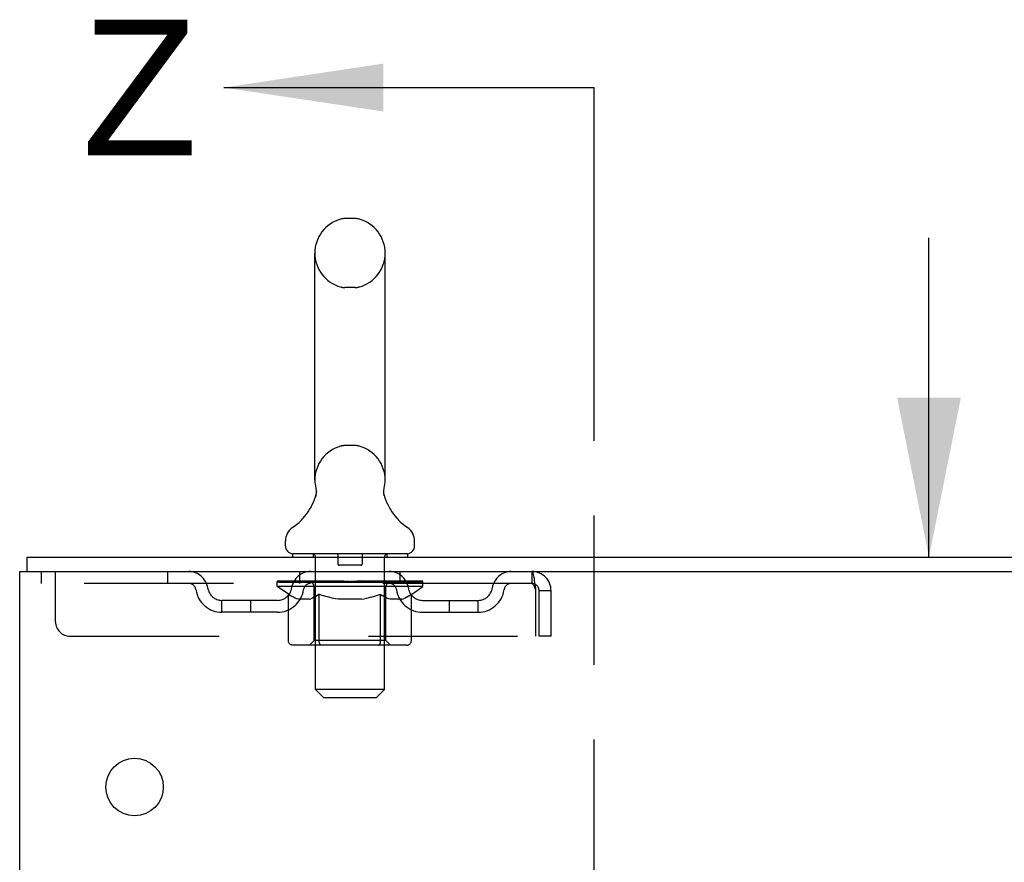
# Model space of a CAD drawing. Header units: inches. Extents: x 0 to 236, y 0 to 153.
# Tile 4 of 14: x 30.3 to 38.87, y 127.39 to 134.72. Entities that reach past the tile are written whole.
import ezdxf

# ---------------------------------------------------------------- set-up
doc = ezdxf.new("R2010")
doc.units = ezdxf.units.IN
doc.header["$LTSCALE"] = 12.986111
doc.header["$MEASUREMENT"] = 0
doc.linetypes.add('HIDDEN', pattern=[0.2, 0.1, -0.1])
doc.linetypes.add('PHANTOM', pattern=[0.8, 0.45, -0.05, 0.1, -0.05, 0.1, -0.05])
doc.layers.get('0').update_dxf_attribs({"linetype": 'CONTINUOUS'})
doc.layers.add('DEFAULT_2', color=8, linetype='HIDDEN')
doc.layers.add('DIMENSIONS', color=7, linetype='CONTINUOUS')
doc.styles.get("Standard").update_dxf_attribs({"font": 'arial.ttf'})
doc.dimstyles.new('DIMSTYLE_1', dxfattribs={"dimtxt": 1.041667, "dimasz": 1.388889, "dimexe": 0.09, "dimexo": 0.07, "dimgap": 0.0375, "dimtad": 0, "dimtih": 1, "dimtoh": 1, "dimzin": 4, "dimdsep": 46, "dimtxsty": 'Standard', "dimblk": '_FILLED', "dimblk1": '_FILLED', "dimblk2": '_FILLED', "dimcen": 0.09, "dimadec": 3, "dimazin": 1, "dimtfac": 1, "dimtdec": 3, "dimtofl": 0, "dimtmove": 0, "dimatfit": 3, "dimldrblk": '_FILLED', "dimfxl": 0, "dimtolj": 1, "dimtzin": 4, "dimarcsym": 0})
doc.dimstyles.get("Standard").update_dxf_attribs({"dimtxt": 1.180556, "dimasz": 1.388889, "dimexe": 0.09, "dimexo": 0.07, "dimgap": 0.09, "dimtad": 0, "dimtih": 1, "dimtoh": 1, "dimdec": 3, "dimzin": 4, "dimdsep": 46, "dimtxsty": 'Standard', "dimblk": '_FILLED', "dimblk1": '_FILLED', "dimblk2": '_FILLED', "dimcen": 0.09, "dimadec": 3, "dimazin": 1, "dimtp": 0.001, "dimtm": 0.001, "dimtfac": 1, "dimtdec": 3, "dimtofl": 0, "dimtmove": 0, "dimatfit": 3, "dimldrblk": '_FILLED', "dimfxl": 0, "dimtolj": 1, "dimtzin": 4, "dimarcsym": 0})

# ---------------------------------------------------------------- blocks, each defined once
blk = doc.blocks.new('_FILLED')
at = {"color": 0, "linetype": 'ByBlock'}
blk.add_solid([(0, 0), (-1, 0.2), (-1, -0.2)], dxfattribs=at)
blk = doc.blocks.new('XSEC_FILLED')
at = {"color": 0, "linetype": 'ByBlock'}
blk.add_solid([(0, 0), (-1, 0.15), (-1, -0.15)], dxfattribs=at)
blk = doc.blocks.new('*D25')
at = {"layer": 'DIMENSIONS', "color": 2, "linetype": 'Continuous'}
for p, q in [((38.2148, 130.0472), (38.2148, 132.825)), ((38.2148, 126.6722), (38.2148, 123.3617)), ((38.2148, 123.3617), (39.4301, 123.3617))]:
    blk.add_line(p, q, dxfattribs=at)
at = {"layer": 'DIMENSIONS', "color": 2, "linetype": 'Continuous', "xscale": 1.3888888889, "yscale": 1.3888888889, "zscale": 1.3888888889}
for p, rotation in [((38.2148, 130.0472), 270), ((38.2148, 126.6722), 90)]:
    blk.add_blockref('_FILLED', p, dxfattribs=dict(at, rotation=rotation))
at = {"layer": 'DIMENSIONS', "color": 2, "linetype": 'Continuous', "insert": (39.9509, 123.8826), "char_height": 1.04167, "width": 2.8307, "attachment_point": 1, "line_spacing_factor": 0.9}
blk.add_mtext('3.38', dxfattribs=at)

msp = doc.modelspace()

# ---------------------------------------------------------------- linework, layer by layer
at = {"color": 7, "linetype": 'PHANTOM'}
msp.add_line((35.3005, 37.5583), (35.3005, 134.1325), dxfattribs=at)
at = {"color": 7, "linetype": 'Continuous'}
for p, q in [((33.2193, 132.9927), (33.1318, 132.9927)), ((32.8695, 130.7177), (32.8695, 132.6927)), ((33.4815, 130.7177), (33.4815, 132.6927)), ((33.4697, 130.6187), (33.4699, 130.6238)), ((33.4697, 130.6137), (33.4697, 130.6188)), ((33.4698, 130.6087), (33.4697, 130.6138)), ((33.4701, 130.6038), (33.4698, 130.6088)), ((33.4699, 130.6237), (33.4703, 130.6287)), ((33.4703, 130.6287), (33.4709, 130.6337)), ((33.4709, 130.6336), (33.4716, 130.6386)), ((33.4725, 130.6435), (33.4734, 130.6478)), ((32.8757, 130.5746), (32.8742, 130.5699)), ((33.4706, 130.5988), (33.4701, 130.6038)), ((33.4712, 130.5939), (33.4706, 130.5989)), ((33.472, 130.589), (33.4712, 130.594)), ((33.4729, 130.5848), (33.472, 130.5891)), ((33.4738, 130.5806), (33.4729, 130.5848)), ((32.613, 130.1462), (32.613, 130.1856)), ((33.738, 130.1462), (33.738, 130.1856)), ((30.363, 130.0472), (30.363, 129.9222)), ((30.363, 130.0472), (48.0505, 130.0472)), ((32.6755, 130.0772), (32.6755, 130.0472)), ((33.6755, 130.0772), (32.6755, 130.0772)), ((33.6755, 130.0772), (33.6755, 130.0472)), ((30.3005, 40.1722), (30.3005, 129.9222)), ((30.3005, 129.9222), (48.0505, 129.9222))]:
    msp.add_line(p, q, dxfattribs=at)
for points in [[(32.8776, 130.6478), (32.8786, 130.6436), (32.8795, 130.6387), (32.8802, 130.6338), (32.8808, 130.6288), (32.8812, 130.6239), (32.8814, 130.6189), (32.8814, 130.6139), (32.8813, 130.6089), (32.881, 130.604), (32.8805, 130.599), (32.8799, 130.5941), (32.8791, 130.5892), (32.8781, 130.5843), (32.877, 130.5794), (32.8757, 130.5746)], [(33.4716, 130.6386), (33.4725, 130.6435), (33.4734, 130.6478)]]:
    msp.add_lwpolyline(points, dxfattribs=at)
msp.add_circle((31.3005, 128.0472), 0.25, dxfattribs=at)
for centre, radius, start, end in [((33.1755, 132.6927), 0.306, 105.63034, 180), ((33.1318, 132.849), 0.1437, 90, 105.63034), ((33.2193, 132.849), 0.1437, 74.36966, 90), ((33.1755, 132.6927), 0.306, 0, 74.36966), ((33.1755, 130.7177), 0.306, 180, 193.20532), ((33.1755, 130.7177), 0.306, 346.79468, 360), ((32.3776, 130.734), 0.523, 304.66237, 347.23895), ((33.9735, 130.734), 0.523, 192.7611, 235.33763), ((32.7568, 130.1856), 0.1438, 124.66237, 180), ((33.5943, 130.1856), 0.1438, 360, 55.33763), ((32.682, 130.1462), 0.069, 180, 265), ((33.669, 130.1462), 0.069, 275, 360)]:
    msp.add_arc(centre, radius, start, end, dxfattribs=at)
at = {"layer": 'DEFAULT_2', "color": 8, "linetype": 'HIDDEN'}
for p, q in [((33.2193, 132.3927), (33.1318, 132.3927)), ((33.2193, 131.0177), (33.1318, 131.0177)), ((32.8555, 130.0772), (32.8555, 130.0472)), ((32.8755, 128.8962), (32.8755, 130.0472)), ((33.0705, 130.0672), (33.0705, 129.9872)), ((33.2805, 130.0672), (33.2805, 129.9872)), ((33.4755, 128.8962), (33.4755, 130.0472)), ((33.4955, 130.0772), (33.4955, 130.0472)), ((30.488, 129.9222), (30.488, 129.8182)), ((30.613, 129.4847), (30.613, 129.9222)), ((31.588, 129.9222), (31.588, 129.8182)), ((32.738, 129.8182), (32.738, 129.9222)), ((33.2705, 129.9772), (33.0805, 129.9772)), ((33.613, 129.8182), (33.613, 129.9222)), ((34.7585, 129.9222), (34.7585, 129.8182)), ((32.5434, 129.8323), (32.5434, 129.837)), ((32.6636, 129.8357), (32.5434, 129.837)), ((32.5519, 129.8326), (32.5519, 129.8392)), ((32.5805, 129.8326), (32.5805, 129.8392)), ((32.6271, 129.8326), (32.6271, 129.8392)), ((32.6636, 129.8323), (32.6636, 129.8357)), ((32.6904, 129.8326), (32.6904, 129.8392)), ((32.7685, 129.8326), (32.7685, 129.8392)), ((32.8029, 129.8293), (32.8029, 129.8365)), ((32.8589, 129.8326), (32.8589, 129.8392)), ((32.8764, 129.8293), (32.8764, 129.8377)), ((32.959, 129.8326), (32.959, 129.8392)), ((32.9651, 129.8293), (32.9651, 129.8385)), ((33.0611, 129.8323), (33.1755, 129.8392)), ((33.0656, 129.8326), (33.0656, 129.8392)), ((33.0661, 129.8391), (33.0656, 129.8392)), ((33.0661, 129.8326), (33.0661, 129.8391)), ((33.1755, 129.8326), (33.1755, 129.8392)), ((33.1755, 129.8392), (33.29, 129.8323)), ((33.285, 129.8391), (33.2855, 129.8392)), ((33.285, 129.8326), (33.285, 129.8391)), ((33.2855, 129.8326), (33.2855, 129.8392)), ((33.386, 129.8293), (33.386, 129.8385)), ((33.3921, 129.8326), (33.3921, 129.8392)), ((33.4747, 129.8293), (33.4747, 129.8377)), ((33.4922, 129.8326), (33.4922, 129.8392)), ((33.5482, 129.8293), (33.5482, 129.8365)), ((33.5826, 129.8326), (33.5826, 129.8392)), ((33.6606, 129.8326), (33.6606, 129.8392)), ((33.724, 129.8326), (33.724, 129.8392)), ((33.7706, 129.8326), (33.7706, 129.8392)), ((33.7992, 129.8326), (33.7992, 129.8392)), ((33.8088, 129.7925), (33.8088, 129.8392)), ((34.7585, 129.8182), (30.488, 129.8182)), ((32.5423, 129.7925), (32.5423, 129.8326)), ((32.5423, 129.8323), (32.8486, 129.8323)), ((32.6391, 129.7247), (32.5423, 129.7925)), ((33.8088, 129.7925), (32.5423, 129.7925)), ((32.5606, 129.8293), (32.5606, 129.8326)), ((32.5606, 129.8293), (33.7905, 129.8293)), ((32.5694, 129.8293), (32.5694, 129.8326)), ((32.5704, 129.8293), (32.5704, 129.8326)), ((32.5967, 129.8293), (32.5967, 129.8326)), ((32.5986, 129.8293), (32.5986, 129.8326)), ((32.6416, 129.8293), (32.6416, 129.8326)), ((32.6443, 129.8293), (32.6443, 129.8326)), ((32.6918, 129.8293), (32.6918, 129.8323)), ((32.6925, 129.8293), (32.6925, 129.8323)), ((32.6955, 129.8293), (32.6955, 129.8323)), ((32.7027, 129.8293), (32.7027, 129.8326)), ((32.7028, 129.8293), (32.7028, 129.8323)), ((32.7062, 129.8293), (32.7062, 129.8326)), ((32.7095, 129.8293), (32.7095, 129.8333)), ((32.7138, 129.8293), (32.7138, 129.8323)), ((32.7281, 129.8293), (32.7281, 129.8323)), ((32.7462, 129.8293), (32.7462, 129.8323)), ((32.7467, 129.8293), (32.7467, 129.835)), ((32.767, 129.8293), (32.767, 129.8323)), ((32.767, 129.8293), (32.767, 129.8323)), ((32.7782, 129.8293), (32.7782, 129.8326)), ((32.7823, 129.8293), (32.7823, 129.8326)), ((32.7916, 129.8293), (32.7916, 129.8323)), ((32.8183, 129.8293), (32.8183, 129.8323)), ((32.8214, 129.8293), (32.8214, 129.8323)), ((32.8486, 129.8293), (32.8486, 129.8323)), ((32.9156, 129.8323), (32.8536, 129.8323)), ((32.8628, 129.3207), (32.8628, 129.7894)), ((32.8657, 129.8293), (32.8657, 129.8326)), ((32.8704, 129.8293), (32.8704, 129.8326)), ((32.8805, 129.8293), (32.8805, 129.8323)), ((32.8915, 129.8293), (32.8915, 129.8323)), ((32.9156, 129.8293), (32.9156, 129.8323)), ((32.9905, 129.8323), (32.9314, 129.8323)), ((32.9517, 129.8293), (32.9517, 129.8323)), ((32.9627, 129.8293), (32.9627, 129.8326)), ((32.9677, 129.8293), (32.9677, 129.8326)), ((32.9752, 129.8293), (32.9752, 129.8327)), ((32.9905, 129.8293), (32.9905, 129.8323)), ((33.071, 129.8323), (33.0165, 129.8323)), ((33.0297, 129.8293), (33.0297, 129.8323)), ((33.0661, 129.8293), (33.0661, 129.8326)), ((33.07, 129.8293), (33.07, 129.8328)), ((33.071, 129.8293), (33.071, 129.8323)), ((33.0714, 129.8293), (33.0714, 129.8326)), ((33.1547, 129.8323), (33.1065, 129.8323)), ((33.112, 129.8293), (33.112, 129.8323)), ((33.1547, 129.8293), (33.1547, 129.8323)), ((33.173, 129.8327), (33.1728, 129.8326)), ((33.1728, 129.8293), (33.1728, 129.8326)), ((33.173, 129.8293), (33.173, 129.8327)), ((33.1781, 129.8293), (33.1781, 129.8327)), ((33.1781, 129.8327), (33.1782, 129.8326)), ((33.1782, 129.8293), (33.1782, 129.8326)), ((33.1964, 129.8293), (33.1964, 129.8323)), ((33.1964, 129.8323), (33.2446, 129.8323)), ((33.239, 129.8293), (33.239, 129.8323)), ((33.2797, 129.8293), (33.2797, 129.8326)), ((33.2801, 129.8293), (33.2801, 129.8323)), ((33.2801, 129.8323), (33.3346, 129.8323)), ((33.2811, 129.8293), (33.2811, 129.8328)), ((33.285, 129.8293), (33.285, 129.8326)), ((33.3214, 129.8293), (33.3214, 129.8323)), ((33.3606, 129.8293), (33.3606, 129.8323)), ((33.3606, 129.8323), (33.4197, 129.8323)), ((33.3759, 129.8293), (33.3759, 129.8327)), ((33.3833, 129.8293), (33.3833, 129.8326)), ((33.3884, 129.8293), (33.3884, 129.8326)), ((33.3994, 129.8293), (33.3994, 129.8323)), ((33.4355, 129.8293), (33.4355, 129.8323)), ((33.4355, 129.8323), (33.4974, 129.8323)), ((33.4596, 129.8293), (33.4596, 129.8323)), ((33.4705, 129.8293), (33.4705, 129.8323)), ((33.4807, 129.8293), (33.4807, 129.8326)), ((33.4854, 129.8293), (33.4854, 129.8326)), ((33.4883, 129.3207), (33.4883, 129.7894)), ((33.5024, 129.8293), (33.5024, 129.8323)), ((33.5025, 129.8323), (33.7038, 129.8323)), ((33.5297, 129.8293), (33.5297, 129.8323)), ((33.5327, 129.8293), (33.5327, 129.8323)), ((33.5595, 129.8293), (33.5595, 129.8323)), ((33.5688, 129.8293), (33.5688, 129.8326)), ((33.5729, 129.8293), (33.5729, 129.8326)), ((33.584, 129.8293), (33.584, 129.8323)), ((33.5841, 129.8293), (33.5841, 129.8323)), ((33.6044, 129.8293), (33.6044, 129.835)), ((33.6049, 129.8293), (33.6049, 129.8323)), ((33.623, 129.8293), (33.623, 129.8323)), ((33.6372, 129.8293), (33.6372, 129.8323)), ((33.6416, 129.8293), (33.6416, 129.8333)), ((33.6449, 129.8293), (33.6449, 129.8326)), ((33.6483, 129.8293), (33.6483, 129.8323)), ((33.6484, 129.8293), (33.6484, 129.8326)), ((33.6556, 129.8293), (33.6556, 129.8323)), ((33.6585, 129.8293), (33.6585, 129.8323)), ((33.6593, 129.8293), (33.6593, 129.8323)), ((33.7068, 129.8293), (33.7068, 129.8326)), ((33.7095, 129.8293), (33.7095, 129.8326)), ((33.7095, 129.723), (33.8088, 129.7925)), ((33.7525, 129.8293), (33.7525, 129.8326)), ((33.7544, 129.8293), (33.7544, 129.8326)), ((33.7807, 129.8293), (33.7807, 129.8326)), ((33.7817, 129.8293), (33.7817, 129.8326)), ((33.7905, 129.8293), (33.7905, 129.8326)), ((34.7609, 129.8178), (34.7585, 129.8182)), ((34.7915, 129.7552), (34.7915, 129.3597)), ((34.8215, 129.3597), (34.8215, 129.7552)), ((34.9255, 129.7552), (34.8215, 129.7552)), ((34.9255, 129.3597), (34.9255, 129.7552)), ((32.061, 129.5672), (32.061, 129.6712)), ((32.5439, 129.6712), (32.061, 129.6712)), ((32.311, 129.5672), (32.311, 129.6712)), ((32.6391, 129.318), (32.6391, 129.7247)), ((32.6391, 129.7247), (32.6541, 129.7146)), ((32.6689, 129.7057), (32.654, 129.7147)), ((32.6834, 129.6978), (32.6687, 129.7058)), ((32.6978, 129.6911), (32.6832, 129.698)), ((32.7121, 129.6855), (32.6975, 129.6912)), ((32.7263, 129.681), (32.7119, 129.6855)), ((32.8202, 129.681), (32.7263, 129.681)), ((32.8202, 129.681), (32.8344, 129.6855)), ((32.8487, 129.6911), (32.8343, 129.6854)), ((32.863, 129.6978), (32.8485, 129.691)), ((32.8774, 129.7056), (32.8627, 129.6977)), ((32.892, 129.7144), (32.8771, 129.7055)), ((32.9067, 129.7243), (32.8918, 129.7143)), ((32.9067, 129.318), (32.9067, 129.7243)), ((32.9067, 129.7243), (32.936, 129.7144)), ((32.9647, 129.7056), (32.9357, 129.7145)), ((32.993, 129.6979), (32.9643, 129.7058)), ((33.021, 129.6912), (32.9925, 129.698)), ((33.0489, 129.6856), (33.0206, 129.6913)), ((33.0765, 129.681), (33.0486, 129.6856)), ((33.2745, 129.681), (33.0765, 129.681)), ((33.2745, 129.681), (33.3021, 129.6855)), ((33.3297, 129.6911), (33.3018, 129.6855)), ((33.3574, 129.6977), (33.3293, 129.691)), ((33.3852, 129.7053), (33.3569, 129.6976)), ((33.4134, 129.7139), (33.3848, 129.7052)), ((33.4419, 129.7234), (33.4131, 129.7138)), ((33.4419, 129.318), (33.4419, 129.7234)), ((33.4419, 129.7234), (33.4561, 129.7139)), ((33.47, 129.7053), (33.4559, 129.7139)), ((33.4837, 129.6978), (33.4698, 129.7054)), ((33.4972, 129.6912), (33.4834, 129.6979)), ((33.5107, 129.6856), (33.497, 129.6913)), ((33.5241, 129.681), (33.5106, 129.6856)), ((33.6279, 129.681), (33.5241, 129.681)), ((33.6279, 129.681), (33.6414, 129.6856)), ((33.6548, 129.6912), (33.6412, 129.6855)), ((33.6683, 129.6977), (33.6546, 129.6911)), ((33.6819, 129.7052), (33.6681, 129.6976)), ((33.6956, 129.7136), (33.6817, 129.7051)), ((33.7095, 129.723), (33.6955, 129.7135)), ((33.7095, 129.318), (33.7095, 129.723)), ((33.8071, 129.6712), (34.2901, 129.6712)), ((34.0401, 129.5672), (34.0401, 129.6712)), ((34.2901, 129.5672), (34.2901, 129.6712)), ((32.5439, 129.5672), (32.061, 129.5672)), ((33.8071, 129.5672), (34.2901, 129.5672)), ((30.738, 129.3597), (34.7915, 129.3597)), ((34.9255, 129.3597), (34.8215, 129.3597)), ((33.6667, 129.2809), (32.6819, 129.2809)), ((32.8628, 129.3207), (32.823, 129.2809)), ((33.4883, 129.3207), (32.8628, 129.3207)), ((33.4205, 129.2809), (33.4231, 129.2812)), ((33.4281, 129.2834), (33.4306, 129.2853)), ((33.4306, 129.2853), (33.4329, 129.2877)), ((33.4883, 129.3207), (33.5281, 129.2809)), ((32.9445, 128.8272), (32.8755, 128.8962)), ((33.4755, 128.8962), (32.8755, 128.8962)), ((33.4065, 128.8272), (33.4755, 128.8962)), ((32.9445, 128.8272), (33.4065, 128.8272))]:
    msp.add_line(p, q, dxfattribs=at)
for points in [[(34.7585, 129.9222), (34.7609, 129.9212), (34.7633, 129.918), (34.7656, 129.9129), (34.768, 129.9057), (34.7703, 129.8966), (34.7727, 129.8858), (34.775, 129.8733), (34.7774, 129.8594), (34.7798, 129.8441), (34.7821, 129.8277), (34.7845, 129.8104), (34.7868, 129.7924), (34.7892, 129.7739), (34.7915, 129.7552)], [(34.7609, 129.8178), (34.7633, 129.8167), (34.7656, 129.8147), (34.768, 129.812), (34.7703, 129.8086), (34.7727, 129.8045), (34.775, 129.7998), (34.7774, 129.7945), (34.7798, 129.7887), (34.7821, 129.7826), (34.7845, 129.776), (34.7868, 129.7692), (34.7892, 129.7623), (34.7915, 129.7552)], [(32.6819, 129.2809), (32.6768, 129.2812), (32.6717, 129.282), (32.6666, 129.2834), (32.6618, 129.2853), (32.6572, 129.2877), (32.6529, 129.2908), (32.649, 129.2943), (32.6457, 129.2983), (32.6429, 129.3027), (32.6409, 129.3075), (32.6396, 129.3127), (32.6391, 129.318)], [(32.9281, 129.2809), (32.9255, 129.2812), (32.923, 129.282), (32.9205, 129.2834), (32.918, 129.2853), (32.9157, 129.2877), (32.9136, 129.2908), (32.9117, 129.2943), (32.91, 129.2983), (32.9086, 129.3027), (32.9076, 129.3075), (32.907, 129.3127), (32.9067, 129.318)], [(33.4231, 129.2812), (33.4256, 129.282), (33.4281, 129.2834)], [(33.4329, 129.2877), (33.435, 129.2908), (33.437, 129.2943), (33.4386, 129.2983), (33.44, 129.3027)], [(33.435, 129.2908), (33.437, 129.2943), (33.4386, 129.2983)], [(33.44, 129.3027), (33.441, 129.3075), (33.4417, 129.3127), (33.4419, 129.318)], [(33.441, 129.3075), (33.4417, 129.3127), (33.4419, 129.318)], [(33.6667, 129.2809), (33.6718, 129.2812), (33.6769, 129.282), (33.682, 129.2834), (33.6868, 129.2853), (33.6915, 129.2877), (33.6958, 129.2908), (33.6996, 129.2943), (33.703, 129.2983), (33.7057, 129.3027), (33.7078, 129.3075), (33.7091, 129.3127), (33.7095, 129.318)]]:
    msp.add_lwpolyline(points, dxfattribs=at)
for centre, radius, start, end in [((33.1755, 132.6927), 0.306, 180, 254.36966), ((33.1755, 132.6927), 0.306, 285.63034, 360), ((33.1318, 132.5365), 0.1437, 254.36966, 270), ((33.2193, 132.5365), 0.1437, 270, 285.63034), ((33.1755, 130.7177), 0.306, 105.63034, 180), ((33.1318, 130.874), 0.1437, 90, 105.63034), ((33.2193, 130.874), 0.1437, 74.36966, 90), ((33.1755, 130.7177), 0.306, 0, 74.36966), ((32.682, 130.1462), 0.069, 265, 270), ((32.8455, 130.0472), 0.03, 0, 90), ((33.0605, 130.0672), 0.01, 0, 90), ((33.2905, 130.0672), 0.01, 90, 180), ((33.5055, 130.0472), 0.03, 90, 180), ((33.669, 130.1462), 0.069, 270, 275), ((31.7719, 129.7552), 0.167, 8.07163, 90), ((32.833, 129.7552), 0.167, 90, 171.92837), ((33.0805, 129.9872), 0.01, 180, 270), ((33.2705, 129.9872), 0.01, 270, 360), ((33.518, 129.7552), 0.167, 8.07163, 90), ((34.5792, 129.7552), 0.167, 90, 171.92837), ((34.7585, 129.7552), 0.167, 0, 90), ((31.7723, 129.7557), 0.0625, 7.98631, 90), ((32.061, 129.7962), 0.229, 187.98631, 270), ((32.061, 129.7962), 0.125, 188.07163, 270), ((32.5439, 129.7962), 0.125, 270, 351.92837), ((32.5439, 129.7962), 0.229, 270, 352.01369), ((32.8326, 129.7557), 0.0625, 90, 172.01369), ((32.823, 129.7894), 0.0398, 0, 89.99999), ((33.5281, 129.7894), 0.0398, 90.00001, 180), ((33.5185, 129.7557), 0.0625, 7.98631, 90), ((33.8071, 129.7962), 0.229, 187.98631, 270), ((33.8071, 129.7962), 0.125, 188.07163, 270), ((34.2901, 129.7962), 0.125, 270, 351.92837), ((34.2901, 129.7962), 0.229, 270, 352.01369), ((34.5788, 129.7557), 0.0625, 90, 172.01369), ((34.7585, 129.7552), 0.063, 0, 90), ((30.738, 129.4847), 0.125, 180, 270)]:
    msp.add_arc(centre, radius, start, end, dxfattribs=at)
for centre, major_axis, ratio, start_param, end_param in [((33.1755, 129.8392), (0.6333, 0.0067), 0.05963, 9.249616, 9.431313), ((33.1755, 129.8392), (0.6333, 0), 0.060556, -3.083241, -2.96706), ((33.1755, 129.8392), (0.6333, 0.0132), 0.05688, 2.791345, 2.965878), ((32.5666, 129.8273), (0.1981, -0.0021), 0.05963, 0.605815, 1.645666), ((32.4981, 129.8273), (0.1981, 0.0021), 0.05963, 0.25549, 1.295341), ((33.1755, 129.8392), (0.6333, -0.0067), 0.05963, -2.96643, -2.791898), ((33.1755, 129.8392), (0.6333, 0.0192), 0.052395, 2.616403, 2.790936), ((32.6293, 129.8273), (0.1981, -0.0041), 0.05688, 0.7809, 1.820751), ((32.4944, 129.8273), (0.1981, 0.0041), 0.05688, 0.080405, 1.120256), ((33.1755, 129.8392), (0.6333, -0.0132), 0.05688, -2.791345, -2.616812), ((33.1755, 129.8392), (0.6333, 0.0247), 0.046319, 2.441654, 2.616187), ((32.7085, 129.8273), (0.1981, -0.006), 0.052395, 0.955842, 1.995693), ((32.5114, 129.8273), (0.1981, 0.006), 0.052395, -0.094537, 0.945314), ((33.1755, 129.8392), (0.6333, -0.0192), 0.052395, -2.616403, -2.44187), ((32.5224, 129.8273), (0.1981, 0), 0.060556, 0.430652, 0.777569), ((33.1755, 129.8392), (0.6333, 0.0294), 0.038841, 2.267123, 2.441656), ((32.802, 129.8273), (0.1981, -0.0077), 0.046319, 1.130591, 2.170442), ((33.1755, 129.8392), (0.6333, -0.0247), 0.046319, -2.441654, -2.267121), ((32.5485, 129.8273), (0.1981, 0.0077), 0.046319, -0.269286, 0.770565), ((33.1755, 129.8392), (0.6333, 0.0332), 0.030195, 2.09281, 2.267343), ((32.9068, 129.8273), (0.1981, -0.0092), 0.038841, 1.305122, 2.344973), ((33.1755, 129.8392), (0.6333, -0.0294), 0.038841, -2.267123, -2.092591), ((32.6047, 129.8273), (0.1981, 0.0092), 0.038841, -0.443817, 0.596034), ((32.6783, 129.8273), (0.1981, 0.0104), 0.030195, -0.61813, 0.421721), ((33.1755, 129.8392), (0.6333, 0.0361), 0.020645, 1.918687, 2.09322), ((33.0197, 129.8273), (0.1981, -0.0104), 0.030195, 1.479435, 2.519286), ((33.1755, 129.8392), (0.6333, -0.0332), 0.030195, -2.09281, -1.918277), ((32.7669, 129.8273), (0.1981, 0.0113), 0.020645, -0.792253, 0.247598), ((33.1755, 129.8392), (0.6333, 0.0378), 0.010478, 1.744704, 1.919237), ((33.1374, 129.8273), (0.1981, -0.0113), 0.020645, 1.653558, 2.693409), ((33.1755, 129.8392), (0.6333, -0.0361), 0.020645, -1.918687, -1.744154), ((32.868, 129.8273), (0.1981, 0.0118), 0.010478, -0.966236, -0.000846), ((33.2563, 129.8273), (0.1981, -0.0118), 0.010478, 1.827541, 2.867392), ((33.1755, 129.8392), (0.6333, -0.0378), 0.010478, -1.744704, -1.570171), ((33.0948, 129.8273), (0.1981, 0.0118), 0.010478, 0.274201, 1.314052), ((33.1755, 129.8392), (0.6333, 0.0378), 0.010478, -1.571421, -1.396888), ((33.2137, 129.8273), (0.1981, 0.0113), 0.020645, 0.448184, 1.488034), ((33.4831, 129.8273), (0.1981, -0.0118), 0.010478, -3.140747, -2.175357), ((33.1755, 129.8392), (0.6333, 0.0361), 0.020645, -1.397439, -1.222906), ((33.1755, 129.8392), (0.6333, -0.0378), 0.010478, 1.222355, 1.396888), ((33.3314, 129.8273), (0.1981, 0.0104), 0.030195, 0.622307, 1.662158), ((33.5842, 129.8273), (0.1981, -0.0113), 0.020645, 2.893995, 3.933846), ((33.4443, 129.8273), (0.1981, 0.0092), 0.038841, 0.79662, 1.836471), ((33.1755, 129.8392), (0.6333, 0.0332), 0.030195, -1.223315, -1.048783), ((33.1755, 129.8392), (0.6333, -0.0361), 0.020645, 1.048373, 1.222906), ((33.6728, 129.8273), (0.1981, -0.0104), 0.030195, 2.719872, 3.759723), ((33.5491, 129.8273), (0.1981, 0.0077), 0.046319, 0.971151, 2.011002), ((33.1755, 129.8392), (0.6333, 0.0294), 0.038841, -1.049002, -0.874469), ((33.1755, 129.8392), (0.6333, -0.0332), 0.030195, 0.87425, 1.048783), ((33.6426, 129.8273), (0.1981, 0.006), 0.052395, 1.1459, 2.185751), ((33.7464, 129.8273), (0.1981, -0.0092), 0.038841, 2.545558, 3.585409), ((33.7218, 129.8273), (0.1981, 0.0041), 0.05688, 1.320842, 2.360692), ((33.1755, 129.8392), (0.6333, 0.0247), 0.046319, -0.874471, -0.699939), ((33.1755, 129.8392), (0.6333, -0.0294), 0.038841, 0.699936, 0.874469), ((33.8026, 129.8273), (0.1981, -0.0077), 0.046319, 2.371028, 3.410879), ((33.7845, 129.8273), (0.1981, 0.0021), 0.05963, 1.495927, 2.535778), ((33.8397, 129.8273), (0.1981, -0.006), 0.052395, 2.196279, 3.23613), ((33.8286, 129.8273), (0.1981, 0), 0.060556, 1.671089, 2.71094), ((33.8567, 129.8273), (0.1981, -0.0041), 0.05688, 2.021337, 3.061188), ((33.1755, 129.8392), (0.6333, 0.0192), 0.052395, -0.699723, -0.52519), ((33.1755, 129.8392), (0.6333, -0.0247), 0.046319, 0.525406, 0.699939), ((33.853, 129.8273), (0.1981, -0.0021), 0.05963, 1.846251, 2.886102), ((33.1755, 129.8392), (0.6333, 0.0132), 0.05688, -0.524781, -0.350248), ((33.1755, 129.8392), (0.6333, -0.0192), 0.052395, 0.350657, 0.52519), ((33.1755, 129.8392), (0.6333, 0.0067), 0.05963, -0.349695, -0.175162), ((33.1755, 129.8392), (0.6333, -0.0132), 0.05688, 0.175715, 0.350248), ((33.1755, 129.8392), (0.6333, 0), 0.060556, -0.174533, 0), ((33.1755, 129.8392), (0.6333, -0.0067), 0.05963, 0.000629, 0.175162), ((32.4981, 129.8206), (0.1981, 0.0041), 0.05688, 1.20151, 1.294789), ((32.5666, 129.8206), (0.1981, 0), 0.060556, 1.551758, 1.645036), ((32.5678, 129.8229), (0.1643, 0.0017), 0.05963, 1.065228, 1.614276), ((32.5224, 129.8206), (0.1981, 0.0021), 0.05963, 1.170259, 1.376596), ((32.5481, 129.8229), (0.1643, 0.0034), 0.05688, 0.890143, 1.43919), ((32.606, 129.8229), (0.1643, 0), 0.060556, 1.240391, 1.789438), ((32.4944, 129.8206), (0.1981, 0.006), 0.052395, 1.026568, 1.119847), ((32.6293, 129.8206), (0.1981, -0.0021), 0.05963, 1.72692, 1.820198), ((32.5474, 129.8229), (0.1643, 0.005), 0.052395, 0.715201, 1.264248), ((32.6615, 129.8229), (0.1643, -0.0017), 0.05963, 1.415553, 1.9646), ((32.5114, 129.8206), (0.1981, 0.0077), 0.046319, 0.851819, 0.945098), ((32.7085, 129.8206), (0.1981, -0.0041), 0.05688, 1.902006, 1.995284), ((32.5658, 129.8229), (0.1643, 0.0064), 0.046319, 0.540452, 1.089499), ((32.7326, 129.8229), (0.1643, -0.0034), 0.05688, 1.590638, 2.139686), ((32.5485, 129.8206), (0.1981, 0.0092), 0.038841, 0.677289, 0.770567), ((32.802, 129.8206), (0.1981, -0.006), 0.052395, 2.076947, 2.170226), ((32.6027, 129.8229), (0.1643, 0.0076), 0.038841, 0.365921, 0.914969), ((32.8172, 129.8229), (0.1643, -0.005), 0.052395, 1.76558, 2.314627), ((32.6047, 129.8206), (0.1981, 0.0104), 0.030195, 0.502975, 0.596254), ((32.9068, 129.8206), (0.1981, -0.0077), 0.046319, 2.251696, 2.344975), ((32.6571, 129.8229), (0.1643, 0.0086), 0.030195, 0.191608, 0.740655), ((32.9127, 129.8229), (0.1643, -0.0064), 0.046319, 1.940329, 2.489376), ((32.6783, 129.8206), (0.1981, 0.0113), 0.020645, 0.328852, 0.422131), ((33.0197, 129.8206), (0.1981, -0.0092), 0.038841, 2.426227, 2.519505), ((32.7272, 129.8229), (0.1643, 0.0094), 0.020645, 0.017485, 0.566532), ((33.0162, 129.8229), (0.1643, -0.0076), 0.038841, 2.11486, 2.663907), ((32.7669, 129.8206), (0.1981, 0.0118), 0.010478, 0.154869, 0.248148), ((33.1374, 129.8206), (0.1981, -0.0104), 0.030195, 2.60054, 2.693819), ((32.8109, 129.8229), (0.1643, 0.0098), 0.010478, 6.126688, 6.675735), ((33.1245, 129.8229), (0.1643, -0.0086), 0.030195, 2.289173, 2.83822), ((33.2563, 129.8206), (0.1981, -0.0113), 0.020645, 2.774664, 2.867942), ((33.2343, 129.8229), (0.1643, -0.0094), 0.020645, 2.463296, 3.012344), ((33.0087, 129.8229), (0.1643, 0.0098), 0.010478, -0.000483, 0.504314), ((32.9784, 129.8206), (0.1981, 0.0118), 0.010478, 0.099668, 0.192946), ((33.3727, 129.8206), (0.1981, -0.0118), 0.010478, 2.948646, 3.041925), ((33.3424, 129.8229), (0.1643, -0.0098), 0.010478, 2.637279, 3.142076), ((33.1168, 129.8229), (0.1643, 0.0094), 0.020645, 0.129249, 0.678296), ((33.0948, 129.8206), (0.1981, 0.0113), 0.020645, 0.273651, 0.366929), ((33.2266, 129.8229), (0.1643, 0.0086), 0.030195, 0.303372, 0.852419), ((33.5402, 129.8229), (0.1643, -0.0098), 0.010478, 2.749043, 3.29809), ((33.2137, 129.8206), (0.1981, 0.0104), 0.030195, 0.447774, 0.541052), ((33.5842, 129.8206), (0.1981, -0.0118), 0.010478, 2.893445, 2.986723), ((33.3349, 129.8229), (0.1643, 0.0076), 0.038841, 0.477686, 1.026733), ((33.6239, 129.8229), (0.1643, -0.0094), 0.020645, 2.57506, 3.124108), ((33.3314, 129.8206), (0.1981, 0.0092), 0.038841, 0.622087, 0.715366), ((33.6728, 129.8206), (0.1981, -0.0113), 0.020645, 2.719462, 2.812741), ((33.4384, 129.8229), (0.1643, 0.0064), 0.046319, 0.652216, 1.201263), ((33.694, 129.8229), (0.1643, -0.0086), 0.030195, 2.400937, 2.949985), ((33.5339, 129.8229), (0.1643, 0.005), 0.052395, 0.826965, 1.376012), ((33.4443, 129.8206), (0.1981, 0.0077), 0.046319, 0.796618, 0.889896), ((33.7464, 129.8206), (0.1981, -0.0104), 0.030195, 2.545339, 2.638617), ((33.7483, 129.8229), (0.1643, -0.0076), 0.038841, 2.226624, 2.775671), ((33.6184, 129.8229), (0.1643, 0.0034), 0.05688, 1.001907, 1.550954), ((33.7853, 129.8229), (0.1643, -0.0064), 0.046319, 2.052093, 2.601141), ((33.5491, 129.8206), (0.1981, 0.006), 0.052395, 0.971367, 1.064645), ((33.8026, 129.8206), (0.1981, -0.0092), 0.038841, 2.371026, 2.464304), ((33.6896, 129.8229), (0.1643, 0.0017), 0.05963, 1.176993, 1.72604), ((33.8037, 129.8229), (0.1643, -0.005), 0.052395, 1.877344, 2.426392), ((33.7451, 129.8229), (0.1643, 0), 0.060556, 1.352155, 1.901202), ((33.803, 129.8229), (0.1643, -0.0034), 0.05688, 1.702402, 2.25145), ((33.7833, 129.8229), (0.1643, -0.0017), 0.05963, 1.527317, 2.076364), ((33.6426, 129.8206), (0.1981, 0.0041), 0.05688, 1.146309, 1.239587), ((33.8397, 129.8206), (0.1981, -0.0077), 0.046319, 2.196495, 2.289773), ((33.7218, 129.8206), (0.1981, 0.0021), 0.05963, 1.321394, 1.414673), ((33.8567, 129.8206), (0.1981, -0.006), 0.052395, 2.021746, 2.115024), ((33.7845, 129.8206), (0.1981, 0), 0.060556, 1.496556, 1.589835), ((33.853, 129.8206), (0.1981, -0.0041), 0.05688, 1.846804, 1.940083), ((33.8286, 129.8206), (0.1981, -0.0021), 0.05963, 1.671719, 1.764997)]:
    msp.add_ellipse(centre, major_axis=major_axis, ratio=ratio, start_param=start_param, end_param=end_param, dxfattribs=at)

# ---------------------------------------------------------------- texts
at = {"color": 7, "linetype": 'Continuous', "insert": (30.8429, 134.7227), "char_height": 1.1806, "width": 1.005008, "attachment_point": 1, "line_spacing_factor": 0.9}
msp.add_mtext('Z', dxfattribs=at)

# ---------------------------------------------------------------- dimensions: what is measured, and where the dimension line sits
at = {"layer": 'DIMENSIONS', "color": 2, "linetype": 'Continuous'}
dim = msp.add_linear_dim(base=(38.2148197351, 130.0472302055), p1=(32.1755405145, 126.6722302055), p2=(30.4255405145, 130.0472302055), angle=90, dimstyle='DIMSTYLE_1', dxfattribs=at)
dim.commit()
dim.dimension.update_dxf_attribs({"geometry": '*D25', "text_midpoint": (41.3629929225, 123.355919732), "dimtype": 160})

# ---------------------------------------------------------------- leaders
at = {"color": 7, "linetype": 'Continuous'}
msp.add_leader([(32.0761, 134.1325), (35.3005, 134.1325)], dimstyle='Standard', override={"dimtad": 0, "dimldrblk": 'XSEC_FILLED'}, dxfattribs=at)

doc.saveas('drawing.dxf')
